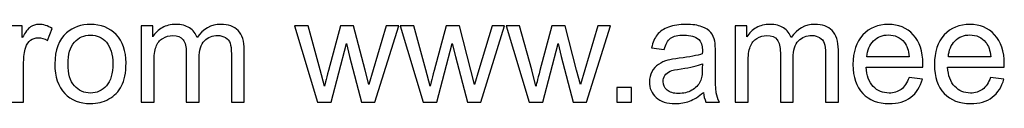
# Model space of a CAD drawing. Header units: millimetres. Extents: x -642 to 704, y -539 to 529.
# Tile 33 of 42: x 111.56 to 168.48, y -225.94 to -221.36. Entities that reach past the tile are written whole.
import ezdxf

# ---------------------------------------------------------------- set-up
doc = ezdxf.new("R2010")
doc.units = ezdxf.units.MM
doc.header["$MEASUREMENT"] = 0
doc.layers.add('Layer 1', color=7, linetype='Continuous')

msp = doc.modelspace()

# ---------------------------------------------------------------- linework, layer by layer
at = {"layer": 'Layer 1', "color": 250}
for points, knots in [([(111.0469, -225.8506), (111.0469, -225.8506), (111.0469, -221.4564), (111.0469, -221.4564), (111.0469, -221.4564), (111.0469, -221.4564), (111.7158, -221.4564), (111.7158, -221.4564), (111.7158, -221.4564), (111.7158, -221.4564), (111.7158, -222.1295), (111.7158, -222.1295), (111.7158, -222.1295), (111.8865, -221.8176), (112.0446, -221.6116), (112.1899, -221.5128), (112.1899, -221.5128), (112.3353, -221.4126), (112.4947, -221.3632), (112.6683, -221.3632), (112.6683, -221.3632), (112.9195, -221.3632), (113.1749, -221.4423), (113.4345, -221.5989), (113.4345, -221.5989), (113.4345, -221.5989), (113.1693, -222.2861), (113.1693, -222.2861), (113.1693, -222.2861), (112.9886, -222.1845), (112.808, -222.1337), (112.6274, -222.1337), (112.6274, -222.1337), (112.4651, -222.1337), (112.3198, -222.1831), (112.1914, -222.2805), (112.1914, -222.2805), (112.0629, -222.3778), (111.9712, -222.5133), (111.9162, -222.6869), (111.9162, -222.6869), (111.8329, -222.9508), (111.792, -223.24), (111.792, -223.5547), (111.792, -223.5547), (111.792, -223.5547), (111.792, -225.8506), (111.792, -225.8506), (111.792, -225.8506), (111.792, -225.8506), (111.0469, -225.8506), (111.0469, -225.8506)], [0, 0, 0, 0, 0.0714286, 0.0714286, 0.0714286, 0.0714286, 0.1428571, 0.1428571, 0.1428571, 0.1428571, 0.2142857, 0.2142857, 0.2142857, 0.2142857, 0.2857143, 0.2857143, 0.2857143, 0.2857143, 0.3571429, 0.3571429, 0.3571429, 0.3571429, 0.4285714, 0.4285714, 0.4285714, 0.4285714, 0.5, 0.5, 0.5, 0.5, 0.5714286, 0.5714286, 0.5714286, 0.5714286, 0.6428571, 0.6428571, 0.6428571, 0.6428571, 0.7142857, 0.7142857, 0.7142857, 0.7142857, 0.7857143, 0.7857143, 0.7857143, 0.7857143, 0.8571429, 0.8571429, 0.8571429, 0.8571429, 1, 1, 1, 1]), ([(113.5954, -223.6535), (113.5954, -222.8421), (113.8212, -222.241), (114.2741, -221.8501), (114.2741, -221.8501), (114.6509, -221.5255), (115.1124, -221.3632), (115.6556, -221.3632), (115.6556, -221.3632), (116.2582, -221.3632), (116.7521, -221.5608), (117.1359, -221.9559), (117.1359, -221.9559), (117.5183, -222.3496), (117.7102, -222.8957), (117.7102, -223.5914), (117.7102, -223.5914), (117.7102, -224.1558), (117.6256, -224.5989), (117.4562, -224.9221), (117.4562, -224.9221), (117.2869, -225.2452), (117.0399, -225.4964), (116.7154, -225.6756), (116.7154, -225.6756), (116.3922, -225.8548), (116.038, -225.9437), (115.6556, -225.9437), (115.6556, -225.9437), (115.0404, -225.9437), (114.5437, -225.7476), (114.1641, -225.3539), (114.1641, -225.3539), (113.7845, -224.9602), (113.5954, -224.3929), (113.5954, -223.6535)], [0, 0, 0, 0, 0.1, 0.1, 0.1, 0.1, 0.2, 0.2, 0.2, 0.2, 0.3, 0.3, 0.3, 0.3, 0.4, 0.4, 0.4, 0.4, 0.5, 0.5, 0.5, 0.5, 0.6, 0.6, 0.6, 0.6, 0.7, 0.7, 0.7, 0.7, 0.8, 0.8, 0.8, 0.8, 1, 1, 1, 1]), ([(118.5837, -225.8506), (118.5837, -225.8506), (118.5837, -221.4564), (118.5837, -221.4564), (118.5837, -221.4564), (118.5837, -221.4564), (119.2526, -221.4564), (119.2526, -221.4564), (119.2526, -221.4564), (119.2526, -221.4564), (119.2526, -222.0773), (119.2526, -222.0773), (119.2526, -222.0773), (119.3894, -221.8628), (119.5729, -221.6892), (119.8015, -221.5594), (119.8015, -221.5594), (120.0301, -221.4282), (120.2897, -221.3632), (120.5818, -221.3632), (120.5818, -221.3632), (120.9064, -221.3632), (121.1731, -221.431), (121.3805, -221.565), (121.3805, -221.565), (121.588, -221.7005), (121.7347, -221.8882), (121.8194, -222.1309), (121.8194, -222.1309), (122.1693, -221.6187), (122.6223, -221.3632), (123.1811, -221.3632), (123.1811, -221.3632), (123.6186, -221.3632), (123.9558, -221.4832), (124.1901, -221.7245), (124.1901, -221.7245), (124.4257, -221.9658), (124.5443, -222.3369), (124.5443, -222.8379), (124.5443, -222.8379), (124.5443, -222.8379), (124.5443, -225.8506), (124.5443, -225.8506), (124.5443, -225.8506), (124.5443, -225.8506), (123.7992, -225.8506), (123.7992, -225.8506), (123.7992, -225.8506), (123.7992, -225.8506), (123.7992, -223.0848), (123.7992, -223.0848), (123.7992, -223.0848), (123.7992, -222.7885), (123.7738, -222.574), (123.7258, -222.4428), (123.7258, -222.4428), (123.6778, -222.3115), (123.5903, -222.2071), (123.4619, -222.1267), (123.4619, -222.1267), (123.3349, -222.0462), (123.1854, -222.0067), (123.0146, -222.0067), (123.0146, -222.0067), (122.7042, -222.0067), (122.4473, -222.1097), (122.2427, -222.3143), (122.2427, -222.3143), (122.0381, -222.5204), (121.9365, -222.8492), (121.9365, -223.3007), (121.9365, -223.3007), (121.9365, -223.3007), (121.9365, -225.8506), (121.9365, -225.8506), (121.9365, -225.8506), (121.9365, -225.8506), (121.1914, -225.8506), (121.1914, -225.8506), (121.1914, -225.8506), (121.1914, -225.8506), (121.1914, -222.9987), (121.1914, -222.9987), (121.1914, -222.9987), (121.1914, -222.6685), (121.1308, -222.4202), (121.0094, -222.2551), (121.0094, -222.2551), (120.8881, -222.09), (120.6891, -222.0067), (120.4139, -222.0067), (120.4139, -222.0067), (120.2051, -222.0067), (120.0118, -222.0618), (119.834, -222.1718), (119.834, -222.1718), (119.6562, -222.2819), (119.5277, -222.4428), (119.4473, -222.6558), (119.4473, -222.6558), (119.3683, -222.8675), (119.3288, -223.1737), (119.3288, -223.5731), (119.3288, -223.5731), (119.3288, -223.5731), (119.3288, -225.8506), (119.3288, -225.8506), (119.3288, -225.8506), (119.3288, -225.8506), (118.5837, -225.8506), (118.5837, -225.8506)], [0, 0, 0, 0, 0.0344828, 0.0344828, 0.0344828, 0.0344828, 0.0689655, 0.0689655, 0.0689655, 0.0689655, 0.1034483, 0.1034483, 0.1034483, 0.1034483, 0.137931, 0.137931, 0.137931, 0.137931, 0.1724138, 0.1724138, 0.1724138, 0.1724138, 0.2068966, 0.2068966, 0.2068966, 0.2068966, 0.2413793, 0.2413793, 0.2413793, 0.2413793, 0.2758621, 0.2758621, 0.2758621, 0.2758621, 0.3103448, 0.3103448, 0.3103448, 0.3103448, 0.3448276, 0.3448276, 0.3448276, 0.3448276, 0.3793103, 0.3793103, 0.3793103, 0.3793103, 0.4137931, 0.4137931, 0.4137931, 0.4137931, 0.4482759, 0.4482759, 0.4482759, 0.4482759, 0.4827586, 0.4827586, 0.4827586, 0.4827586, 0.5172414, 0.5172414, 0.5172414, 0.5172414, 0.5517241, 0.5517241, 0.5517241, 0.5517241, 0.5862069, 0.5862069, 0.5862069, 0.5862069, 0.6206897, 0.6206897, 0.6206897, 0.6206897, 0.6551724, 0.6551724, 0.6551724, 0.6551724, 0.6896552, 0.6896552, 0.6896552, 0.6896552, 0.7241379, 0.7241379, 0.7241379, 0.7241379, 0.7586207, 0.7586207, 0.7586207, 0.7586207, 0.7931034, 0.7931034, 0.7931034, 0.7931034, 0.8275862, 0.8275862, 0.8275862, 0.8275862, 0.862069, 0.862069, 0.862069, 0.862069, 0.8965517, 0.8965517, 0.8965517, 0.8965517, 0.9310345, 0.9310345, 0.9310345, 0.9310345, 1, 1, 1, 1]), ([(151.0874, -225.3003), (150.8108, -225.5359), (150.5441, -225.701), (150.2887, -225.7984), (150.2887, -225.7984), (150.0333, -225.8958), (149.7596, -225.9437), (149.466, -225.9437), (149.466, -225.9437), (148.9834, -225.9437), (148.6123, -225.8266), (148.3527, -225.591), (148.3527, -225.591), (148.093, -225.3567), (147.9632, -225.0561), (147.9632, -224.6907), (147.9632, -224.6907), (147.9632, -224.4762), (148.0126, -224.28), (148.11, -224.1022), (148.11, -224.1022), (148.2087, -223.9244), (148.3371, -223.7833), (148.4952, -223.6761), (148.4952, -223.6761), (148.6546, -223.5688), (148.8324, -223.487), (149.0314, -223.4319), (149.0314, -223.4319), (149.1782, -223.3938), (149.3997, -223.3572), (149.6946, -223.3205), (149.6946, -223.3205), (150.2958, -223.2499), (150.7403, -223.1638), (151.0239, -223.0651), (151.0239, -223.0651), (151.0267, -222.9635), (151.0281, -222.8985), (151.0281, -222.8717), (151.0281, -222.8717), (151.0281, -222.5698), (150.9576, -222.3567), (150.8165, -222.2325), (150.8165, -222.2325), (150.626, -222.0646), (150.3423, -221.9813), (149.967, -221.9813), (149.967, -221.9813), (149.6156, -221.9813), (149.356, -222.0434), (149.1895, -222.1662), (149.1895, -222.1662), (149.0215, -222.2889), (148.8988, -222.5063), (148.8183, -222.8195), (148.8183, -222.8195), (148.8183, -222.8195), (148.0902, -222.7179), (148.0902, -222.7179), (148.0902, -222.7179), (148.1565, -222.4061), (148.2652, -222.1535), (148.4176, -221.9616), (148.4176, -221.9616), (148.57, -221.7697), (148.7901, -221.6229), (149.078, -221.5185), (149.078, -221.5185), (149.3644, -221.4155), (149.6989, -221.3632), (150.0771, -221.3632), (150.0771, -221.3632), (150.4524, -221.3632), (150.7586, -221.407), (150.9943, -221.4959), (150.9943, -221.4959), (151.2285, -221.5848), (151.4021, -221.6949), (151.5122, -221.8289), (151.5122, -221.8289), (151.6222, -221.963), (151.6998, -222.1323), (151.745, -222.3369), (151.745, -222.3369), (151.769, -222.4639), (151.7817, -222.6925), (151.7817, -223.0213), (151.7817, -223.0213), (151.7817, -223.0213), (151.7817, -224.0091), (151.7817, -224.0091), (151.7817, -224.0091), (151.7817, -224.6991), (151.7972, -225.1352), (151.8282, -225.32), (151.8282, -225.32), (151.8579, -225.5049), (151.92, -225.6813), (152.0103, -225.8506), (152.0103, -225.8506), (152.0103, -225.8506), (151.2313, -225.8506), (151.2313, -225.8506), (151.2313, -225.8506), (151.1566, -225.694), (151.1086, -225.5105), (151.0874, -225.3003)], [0, 0, 0, 0, 0.0357143, 0.0357143, 0.0357143, 0.0357143, 0.0714286, 0.0714286, 0.0714286, 0.0714286, 0.1071429, 0.1071429, 0.1071429, 0.1071429, 0.1428571, 0.1428571, 0.1428571, 0.1428571, 0.1785714, 0.1785714, 0.1785714, 0.1785714, 0.2142857, 0.2142857, 0.2142857, 0.2142857, 0.25, 0.25, 0.25, 0.25, 0.2857143, 0.2857143, 0.2857143, 0.2857143, 0.3214286, 0.3214286, 0.3214286, 0.3214286, 0.3571429, 0.3571429, 0.3571429, 0.3571429, 0.3928571, 0.3928571, 0.3928571, 0.3928571, 0.4285714, 0.4285714, 0.4285714, 0.4285714, 0.4642857, 0.4642857, 0.4642857, 0.4642857, 0.5, 0.5, 0.5, 0.5, 0.5357143, 0.5357143, 0.5357143, 0.5357143, 0.5714286, 0.5714286, 0.5714286, 0.5714286, 0.6071429, 0.6071429, 0.6071429, 0.6071429, 0.6428571, 0.6428571, 0.6428571, 0.6428571, 0.6785714, 0.6785714, 0.6785714, 0.6785714, 0.7142857, 0.7142857, 0.7142857, 0.7142857, 0.75, 0.75, 0.75, 0.75, 0.7857143, 0.7857143, 0.7857143, 0.7857143, 0.8214286, 0.8214286, 0.8214286, 0.8214286, 0.8571429, 0.8571429, 0.8571429, 0.8571429, 0.8928571, 0.8928571, 0.8928571, 0.8928571, 0.9285714, 0.9285714, 0.9285714, 0.9285714, 1, 1, 1, 1]), ([(152.9261, -225.8506), (152.9261, -225.8506), (152.9261, -221.4564), (152.9261, -221.4564), (152.9261, -221.4564), (152.9261, -221.4564), (153.595, -221.4564), (153.595, -221.4564), (153.595, -221.4564), (153.595, -221.4564), (153.595, -222.0773), (153.595, -222.0773), (153.595, -222.0773), (153.7318, -221.8628), (153.9153, -221.6892), (154.1439, -221.5594), (154.1439, -221.5594), (154.3725, -221.4282), (154.6321, -221.3632), (154.9242, -221.3632), (154.9242, -221.3632), (155.2488, -221.3632), (155.5155, -221.431), (155.7229, -221.565), (155.7229, -221.565), (155.9304, -221.7005), (156.0771, -221.8882), (156.1618, -222.1309), (156.1618, -222.1309), (156.5117, -221.6187), (156.9647, -221.3632), (157.5235, -221.3632), (157.5235, -221.3632), (157.961, -221.3632), (158.2982, -221.4832), (158.5325, -221.7245), (158.5325, -221.7245), (158.7681, -221.9658), (158.8867, -222.3369), (158.8867, -222.8379), (158.8867, -222.8379), (158.8867, -222.8379), (158.8867, -225.8506), (158.8867, -225.8506), (158.8867, -225.8506), (158.8867, -225.8506), (158.1416, -225.8506), (158.1416, -225.8506), (158.1416, -225.8506), (158.1416, -225.8506), (158.1416, -223.0848), (158.1416, -223.0848), (158.1416, -223.0848), (158.1416, -222.7885), (158.1162, -222.574), (158.0682, -222.4428), (158.0682, -222.4428), (158.0202, -222.3115), (157.9327, -222.2071), (157.8043, -222.1267), (157.8043, -222.1267), (157.6773, -222.0462), (157.5278, -222.0067), (157.357, -222.0067), (157.357, -222.0067), (157.0466, -222.0067), (156.7897, -222.1097), (156.5851, -222.3143), (156.5851, -222.3143), (156.3805, -222.5204), (156.2789, -222.8492), (156.2789, -223.3007), (156.2789, -223.3007), (156.2789, -223.3007), (156.2789, -225.8506), (156.2789, -225.8506), (156.2789, -225.8506), (156.2789, -225.8506), (155.5338, -225.8506), (155.5338, -225.8506), (155.5338, -225.8506), (155.5338, -225.8506), (155.5338, -222.9987), (155.5338, -222.9987), (155.5338, -222.9987), (155.5338, -222.6685), (155.4732, -222.4202), (155.3518, -222.2551), (155.3518, -222.2551), (155.2305, -222.09), (155.0315, -222.0067), (154.7563, -222.0067), (154.7563, -222.0067), (154.5475, -222.0067), (154.3542, -222.0618), (154.1764, -222.1718), (154.1764, -222.1718), (153.9986, -222.2819), (153.8701, -222.4428), (153.7897, -222.6558), (153.7897, -222.6558), (153.7107, -222.8675), (153.6712, -223.1737), (153.6712, -223.5731), (153.6712, -223.5731), (153.6712, -223.5731), (153.6712, -225.8506), (153.6712, -225.8506), (153.6712, -225.8506), (153.6712, -225.8506), (152.9261, -225.8506), (152.9261, -225.8506)], [0, 0, 0, 0, 0.0344828, 0.0344828, 0.0344828, 0.0344828, 0.0689655, 0.0689655, 0.0689655, 0.0689655, 0.1034483, 0.1034483, 0.1034483, 0.1034483, 0.137931, 0.137931, 0.137931, 0.137931, 0.1724138, 0.1724138, 0.1724138, 0.1724138, 0.2068966, 0.2068966, 0.2068966, 0.2068966, 0.2413793, 0.2413793, 0.2413793, 0.2413793, 0.2758621, 0.2758621, 0.2758621, 0.2758621, 0.3103448, 0.3103448, 0.3103448, 0.3103448, 0.3448276, 0.3448276, 0.3448276, 0.3448276, 0.3793103, 0.3793103, 0.3793103, 0.3793103, 0.4137931, 0.4137931, 0.4137931, 0.4137931, 0.4482759, 0.4482759, 0.4482759, 0.4482759, 0.4827586, 0.4827586, 0.4827586, 0.4827586, 0.5172414, 0.5172414, 0.5172414, 0.5172414, 0.5517241, 0.5517241, 0.5517241, 0.5517241, 0.5862069, 0.5862069, 0.5862069, 0.5862069, 0.6206897, 0.6206897, 0.6206897, 0.6206897, 0.6551724, 0.6551724, 0.6551724, 0.6551724, 0.6896552, 0.6896552, 0.6896552, 0.6896552, 0.7241379, 0.7241379, 0.7241379, 0.7241379, 0.7586207, 0.7586207, 0.7586207, 0.7586207, 0.7931034, 0.7931034, 0.7931034, 0.7931034, 0.8275862, 0.8275862, 0.8275862, 0.8275862, 0.862069, 0.862069, 0.862069, 0.862069, 0.8965517, 0.8965517, 0.8965517, 0.8965517, 0.9310345, 0.9310345, 0.9310345, 0.9310345, 1, 1, 1, 1]), ([(162.9761, -224.4282), (162.9761, -224.4282), (163.7466, -224.5298), (163.7466, -224.5298), (163.7466, -224.5298), (163.6266, -224.9771), (163.4023, -225.3257), (163.0749, -225.5726), (163.0749, -225.5726), (162.7475, -225.8196), (162.3298, -225.9437), (161.8204, -225.9437), (161.8204, -225.9437), (161.1798, -225.9437), (160.6718, -225.7462), (160.2964, -225.3511), (160.2964, -225.3511), (159.921, -224.9574), (159.7334, -224.4028), (159.7334, -223.6902), (159.7334, -223.6902), (159.7334, -222.9536), (159.9225, -222.3807), (160.302, -221.9743), (160.302, -221.9743), (160.6816, -221.5664), (161.1741, -221.3632), (161.7795, -221.3632), (161.7795, -221.3632), (162.3651, -221.3632), (162.8435, -221.5622), (163.2146, -221.9616), (163.2146, -221.9616), (163.5857, -222.3609), (163.772, -222.9225), (163.772, -223.6464), (163.772, -223.6464), (163.772, -223.6902), (163.7706, -223.7565), (163.7678, -223.844), (163.7678, -223.844), (163.7678, -223.844), (160.4954, -223.844), (160.4954, -223.844), (160.4954, -223.844), (160.5236, -224.3252), (160.6591, -224.6949), (160.9046, -224.9503), (160.9046, -224.9503), (161.1487, -225.2057), (161.4549, -225.3341), (161.8204, -225.3341), (161.8204, -225.3341), (162.0928, -225.3341), (162.3256, -225.2622), (162.5175, -225.1182), (162.5175, -225.1182), (162.7108, -224.9743), (162.8632, -224.7443), (162.9761, -224.4282)], [0, 0, 0, 0, 0.0625, 0.0625, 0.0625, 0.0625, 0.125, 0.125, 0.125, 0.125, 0.1875, 0.1875, 0.1875, 0.1875, 0.25, 0.25, 0.25, 0.25, 0.3125, 0.3125, 0.3125, 0.3125, 0.375, 0.375, 0.375, 0.375, 0.4375, 0.4375, 0.4375, 0.4375, 0.5, 0.5, 0.5, 0.5, 0.5625, 0.5625, 0.5625, 0.5625, 0.625, 0.625, 0.625, 0.625, 0.6875, 0.6875, 0.6875, 0.6875, 0.75, 0.75, 0.75, 0.75, 0.8125, 0.8125, 0.8125, 0.8125, 0.875, 0.875, 0.875, 0.875, 1, 1, 1, 1]), ([(167.685, -224.4282), (167.685, -224.4282), (168.4555, -224.5298), (168.4555, -224.5298), (168.4555, -224.5298), (168.3355, -224.9771), (168.1112, -225.3257), (167.7838, -225.5726), (167.7838, -225.5726), (167.4564, -225.8196), (167.0387, -225.9437), (166.5293, -225.9437), (166.5293, -225.9437), (165.8887, -225.9437), (165.3807, -225.7462), (165.0053, -225.3511), (165.0053, -225.3511), (164.6299, -224.9574), (164.4423, -224.4028), (164.4423, -223.6902), (164.4423, -223.6902), (164.4423, -222.9536), (164.6314, -222.3807), (165.0109, -221.9743), (165.0109, -221.9743), (165.3905, -221.5664), (165.883, -221.3632), (166.4884, -221.3632), (166.4884, -221.3632), (167.074, -221.3632), (167.5524, -221.5622), (167.9235, -221.9616), (167.9235, -221.9616), (168.2946, -222.3609), (168.4809, -222.9225), (168.4809, -223.6464), (168.4809, -223.6464), (168.4809, -223.6902), (168.4795, -223.7565), (168.4767, -223.844), (168.4767, -223.844), (168.4767, -223.844), (165.2043, -223.844), (165.2043, -223.844), (165.2043, -223.844), (165.2325, -224.3252), (165.368, -224.6949), (165.6135, -224.9503), (165.6135, -224.9503), (165.8576, -225.2057), (166.1638, -225.3341), (166.5293, -225.3341), (166.5293, -225.3341), (166.8017, -225.3341), (167.0345, -225.2622), (167.2264, -225.1182), (167.2264, -225.1182), (167.4197, -224.9743), (167.5721, -224.7443), (167.685, -224.4282)], [0, 0, 0, 0, 0.0625, 0.0625, 0.0625, 0.0625, 0.125, 0.125, 0.125, 0.125, 0.1875, 0.1875, 0.1875, 0.1875, 0.25, 0.25, 0.25, 0.25, 0.3125, 0.3125, 0.3125, 0.3125, 0.375, 0.375, 0.375, 0.375, 0.4375, 0.4375, 0.4375, 0.4375, 0.5, 0.5, 0.5, 0.5, 0.5625, 0.5625, 0.5625, 0.5625, 0.625, 0.625, 0.625, 0.625, 0.6875, 0.6875, 0.6875, 0.6875, 0.75, 0.75, 0.75, 0.75, 0.8125, 0.8125, 0.8125, 0.8125, 0.875, 0.875, 0.875, 0.875, 1, 1, 1, 1]), ([(128.779, -225.8506), (128.779, -225.8506), (127.4512, -221.4564), (127.4512, -221.4564), (127.4512, -221.4564), (127.4512, -221.4564), (128.2301, -221.4564), (128.2301, -221.4564), (128.2301, -221.4564), (128.2301, -221.4564), (128.9314, -223.9922), (128.9314, -223.9922), (128.9314, -223.9922), (128.9314, -223.9922), (129.1798, -224.9362), (129.1798, -224.9362), (129.1798, -224.9362), (129.1897, -224.8896), (129.2659, -224.5877), (129.407, -224.0303), (129.407, -224.0303), (129.407, -224.0303), (130.1027, -221.4564), (130.1027, -221.4564), (130.1027, -221.4564), (130.1027, -221.4564), (130.8661, -221.4564), (130.8661, -221.4564), (130.8661, -221.4564), (130.8661, -221.4564), (131.5279, -224.0077), (131.5279, -224.0077), (131.5279, -224.0077), (131.5279, -224.0077), (131.7438, -224.8445), (131.7438, -224.8445), (131.7438, -224.8445), (131.7438, -224.8445), (131.9964, -223.9964), (131.9964, -223.9964), (131.9964, -223.9964), (131.9964, -223.9964), (132.7556, -221.4564), (132.7556, -221.4564), (132.7556, -221.4564), (132.7556, -221.4564), (133.4795, -221.4564), (133.4795, -221.4564), (133.4795, -221.4564), (133.4795, -221.4564), (132.1008, -225.8506), (132.1008, -225.8506), (132.1008, -225.8506), (132.1008, -225.8506), (131.3303, -225.8506), (131.3303, -225.8506), (131.3303, -225.8506), (131.3303, -225.8506), (130.6332, -223.2217), (130.6332, -223.2217), (130.6332, -223.2217), (130.6332, -223.2217), (130.4568, -222.4696), (130.4568, -222.4696), (130.4568, -222.4696), (130.4568, -222.4696), (129.5678, -225.8506), (129.5678, -225.8506), (129.5678, -225.8506), (129.5678, -225.8506), (128.779, -225.8506), (128.779, -225.8506)], [0, 0, 0, 0, 0.0526316, 0.0526316, 0.0526316, 0.0526316, 0.1052632, 0.1052632, 0.1052632, 0.1052632, 0.1578947, 0.1578947, 0.1578947, 0.1578947, 0.2105263, 0.2105263, 0.2105263, 0.2105263, 0.2631579, 0.2631579, 0.2631579, 0.2631579, 0.3157895, 0.3157895, 0.3157895, 0.3157895, 0.3684211, 0.3684211, 0.3684211, 0.3684211, 0.4210526, 0.4210526, 0.4210526, 0.4210526, 0.4736842, 0.4736842, 0.4736842, 0.4736842, 0.5263158, 0.5263158, 0.5263158, 0.5263158, 0.5789474, 0.5789474, 0.5789474, 0.5789474, 0.6315789, 0.6315789, 0.6315789, 0.6315789, 0.6842105, 0.6842105, 0.6842105, 0.6842105, 0.7368421, 0.7368421, 0.7368421, 0.7368421, 0.7894737, 0.7894737, 0.7894737, 0.7894737, 0.8421053, 0.8421053, 0.8421053, 0.8421053, 0.8947368, 0.8947368, 0.8947368, 0.8947368, 1, 1, 1, 1]), ([(134.8934, -225.8506), (134.8934, -225.8506), (133.5656, -221.4564), (133.5656, -221.4564), (133.5656, -221.4564), (133.5656, -221.4564), (134.3445, -221.4564), (134.3445, -221.4564), (134.3445, -221.4564), (134.3445, -221.4564), (135.0458, -223.9922), (135.0458, -223.9922), (135.0458, -223.9922), (135.0458, -223.9922), (135.2942, -224.9362), (135.2942, -224.9362), (135.2942, -224.9362), (135.3041, -224.8896), (135.3803, -224.5877), (135.5214, -224.0303), (135.5214, -224.0303), (135.5214, -224.0303), (136.2171, -221.4564), (136.2171, -221.4564), (136.2171, -221.4564), (136.2171, -221.4564), (136.9805, -221.4564), (136.9805, -221.4564), (136.9805, -221.4564), (136.9805, -221.4564), (137.6423, -224.0077), (137.6423, -224.0077), (137.6423, -224.0077), (137.6423, -224.0077), (137.8582, -224.8445), (137.8582, -224.8445), (137.8582, -224.8445), (137.8582, -224.8445), (138.1108, -223.9964), (138.1108, -223.9964), (138.1108, -223.9964), (138.1108, -223.9964), (138.87, -221.4564), (138.87, -221.4564), (138.87, -221.4564), (138.87, -221.4564), (139.5939, -221.4564), (139.5939, -221.4564), (139.5939, -221.4564), (139.5939, -221.4564), (138.2152, -225.8506), (138.2152, -225.8506), (138.2152, -225.8506), (138.2152, -225.8506), (137.4447, -225.8506), (137.4447, -225.8506), (137.4447, -225.8506), (137.4447, -225.8506), (136.7476, -223.2217), (136.7476, -223.2217), (136.7476, -223.2217), (136.7476, -223.2217), (136.5712, -222.4696), (136.5712, -222.4696), (136.5712, -222.4696), (136.5712, -222.4696), (135.6822, -225.8506), (135.6822, -225.8506), (135.6822, -225.8506), (135.6822, -225.8506), (134.8934, -225.8506), (134.8934, -225.8506)], [0, 0, 0, 0, 0.0526316, 0.0526316, 0.0526316, 0.0526316, 0.1052632, 0.1052632, 0.1052632, 0.1052632, 0.1578947, 0.1578947, 0.1578947, 0.1578947, 0.2105263, 0.2105263, 0.2105263, 0.2105263, 0.2631579, 0.2631579, 0.2631579, 0.2631579, 0.3157895, 0.3157895, 0.3157895, 0.3157895, 0.3684211, 0.3684211, 0.3684211, 0.3684211, 0.4210526, 0.4210526, 0.4210526, 0.4210526, 0.4736842, 0.4736842, 0.4736842, 0.4736842, 0.5263158, 0.5263158, 0.5263158, 0.5263158, 0.5789474, 0.5789474, 0.5789474, 0.5789474, 0.6315789, 0.6315789, 0.6315789, 0.6315789, 0.6842105, 0.6842105, 0.6842105, 0.6842105, 0.7368421, 0.7368421, 0.7368421, 0.7368421, 0.7894737, 0.7894737, 0.7894737, 0.7894737, 0.8421053, 0.8421053, 0.8421053, 0.8421053, 0.8947368, 0.8947368, 0.8947368, 0.8947368, 1, 1, 1, 1]), ([(141.0078, -225.8506), (141.0078, -225.8506), (139.68, -221.4564), (139.68, -221.4564), (139.68, -221.4564), (139.68, -221.4564), (140.4589, -221.4564), (140.4589, -221.4564), (140.4589, -221.4564), (140.4589, -221.4564), (141.1602, -223.9922), (141.1602, -223.9922), (141.1602, -223.9922), (141.1602, -223.9922), (141.4086, -224.9362), (141.4086, -224.9362), (141.4086, -224.9362), (141.4185, -224.8896), (141.4947, -224.5877), (141.6358, -224.0303), (141.6358, -224.0303), (141.6358, -224.0303), (142.3315, -221.4564), (142.3315, -221.4564), (142.3315, -221.4564), (142.3315, -221.4564), (143.0949, -221.4564), (143.0949, -221.4564), (143.0949, -221.4564), (143.0949, -221.4564), (143.7567, -224.0077), (143.7567, -224.0077), (143.7567, -224.0077), (143.7567, -224.0077), (143.9726, -224.8445), (143.9726, -224.8445), (143.9726, -224.8445), (143.9726, -224.8445), (144.2252, -223.9964), (144.2252, -223.9964), (144.2252, -223.9964), (144.2252, -223.9964), (144.9844, -221.4564), (144.9844, -221.4564), (144.9844, -221.4564), (144.9844, -221.4564), (145.7083, -221.4564), (145.7083, -221.4564), (145.7083, -221.4564), (145.7083, -221.4564), (144.3296, -225.8506), (144.3296, -225.8506), (144.3296, -225.8506), (144.3296, -225.8506), (143.5591, -225.8506), (143.5591, -225.8506), (143.5591, -225.8506), (143.5591, -225.8506), (142.862, -223.2217), (142.862, -223.2217), (142.862, -223.2217), (142.862, -223.2217), (142.6856, -222.4696), (142.6856, -222.4696), (142.6856, -222.4696), (142.6856, -222.4696), (141.7966, -225.8506), (141.7966, -225.8506), (141.7966, -225.8506), (141.7966, -225.8506), (141.0078, -225.8506), (141.0078, -225.8506)], [0, 0, 0, 0, 0.0526316, 0.0526316, 0.0526316, 0.0526316, 0.1052632, 0.1052632, 0.1052632, 0.1052632, 0.1578947, 0.1578947, 0.1578947, 0.1578947, 0.2105263, 0.2105263, 0.2105263, 0.2105263, 0.2631579, 0.2631579, 0.2631579, 0.2631579, 0.3157895, 0.3157895, 0.3157895, 0.3157895, 0.3684211, 0.3684211, 0.3684211, 0.3684211, 0.4210526, 0.4210526, 0.4210526, 0.4210526, 0.4736842, 0.4736842, 0.4736842, 0.4736842, 0.5263158, 0.5263158, 0.5263158, 0.5263158, 0.5789474, 0.5789474, 0.5789474, 0.5789474, 0.6315789, 0.6315789, 0.6315789, 0.6315789, 0.6842105, 0.6842105, 0.6842105, 0.6842105, 0.7368421, 0.7368421, 0.7368421, 0.7368421, 0.7894737, 0.7894737, 0.7894737, 0.7894737, 0.8421053, 0.8421053, 0.8421053, 0.8421053, 0.8947368, 0.8947368, 0.8947368, 0.8947368, 1, 1, 1, 1]), ([(160.5377, -223.2344), (160.5377, -223.2344), (162.9846, -223.2344), (162.9846, -223.2344), (162.9846, -223.2344), (162.9521, -222.8647), (162.8576, -222.5881), (162.7038, -222.4032), (162.7038, -222.4032), (162.4681, -222.1168), (162.1605, -221.9729), (161.7837, -221.9729), (161.7837, -221.9729), (161.4422, -221.9729), (161.1558, -222.0872), (160.9229, -222.3158), (160.9229, -222.3158), (160.6915, -222.5444), (160.5631, -222.8506), (160.5377, -223.2344)], [0, 0, 0, 0, 0.1666667, 0.1666667, 0.1666667, 0.1666667, 0.3333333, 0.3333333, 0.3333333, 0.3333333, 0.5, 0.5, 0.5, 0.5, 0.6666667, 0.6666667, 0.6666667, 0.6666667, 1, 1, 1, 1]), ([(165.2466, -223.2344), (165.2466, -223.2344), (167.6935, -223.2344), (167.6935, -223.2344), (167.6935, -223.2344), (167.661, -222.8647), (167.5665, -222.5881), (167.4127, -222.4032), (167.4127, -222.4032), (167.177, -222.1168), (166.8694, -221.9729), (166.4926, -221.9729), (166.4926, -221.9729), (166.1511, -221.9729), (165.8647, -222.0872), (165.6318, -222.3158), (165.6318, -222.3158), (165.4004, -222.5444), (165.272, -222.8506), (165.2466, -223.2344)], [0, 0, 0, 0, 0.1666667, 0.1666667, 0.1666667, 0.1666667, 0.3333333, 0.3333333, 0.3333333, 0.3333333, 0.5, 0.5, 0.5, 0.5, 0.6666667, 0.6666667, 0.6666667, 0.6666667, 1, 1, 1, 1]), ([(114.3574, -223.6549), (114.3574, -224.2165), (114.4802, -224.637), (114.7257, -224.915), (114.7257, -224.915), (114.9727, -225.1944), (115.2817, -225.3341), (115.6556, -225.3341), (115.6556, -225.3341), (116.0253, -225.3341), (116.333, -225.1944), (116.5799, -224.9136), (116.5799, -224.9136), (116.8254, -224.6328), (116.9482, -224.2052), (116.9482, -223.6309), (116.9482, -223.6309), (116.9482, -223.089), (116.824, -222.6784), (116.5771, -222.4004), (116.5771, -222.4004), (116.3301, -222.121), (116.0225, -221.9813), (115.6556, -221.9813), (115.6556, -221.9813), (115.2817, -221.9813), (114.9727, -222.1196), (114.7257, -222.3976), (114.7257, -222.3976), (114.4802, -222.6756), (114.3574, -223.0947), (114.3574, -223.6549)], [0, 0, 0, 0, 0.1111111, 0.1111111, 0.1111111, 0.1111111, 0.2222222, 0.2222222, 0.2222222, 0.2222222, 0.3333333, 0.3333333, 0.3333333, 0.3333333, 0.4444444, 0.4444444, 0.4444444, 0.4444444, 0.5555556, 0.5555556, 0.5555556, 0.5555556, 0.6666667, 0.6666667, 0.6666667, 0.6666667, 0.7777778, 0.7777778, 0.7777778, 0.7777778, 1, 1, 1, 1]), ([(151.0281, -223.6493), (150.7572, -223.7593), (150.3508, -223.8525), (149.8089, -223.9287), (149.8089, -223.9287), (149.5013, -223.9724), (149.284, -224.0218), (149.157, -224.0768), (149.157, -224.0768), (149.03, -224.1319), (148.9326, -224.2123), (148.8635, -224.3167), (148.8635, -224.3167), (148.7943, -224.4225), (148.7591, -224.5397), (148.7591, -224.6695), (148.7591, -224.6695), (148.7591, -224.8656), (148.8339, -225.0307), (148.9848, -225.162), (148.9848, -225.162), (149.1358, -225.2932), (149.356, -225.3595), (149.6453, -225.3595), (149.6453, -225.3595), (149.9317, -225.3595), (150.1871, -225.2974), (150.4115, -225.1719), (150.4115, -225.1719), (150.6344, -225.0477), (150.7995, -224.8769), (150.904, -224.661), (150.904, -224.661), (150.9844, -224.4931), (151.0239, -224.2462), (151.0239, -223.9202), (151.0239, -223.9202), (151.0239, -223.9202), (151.0281, -223.6493), (151.0281, -223.6493)], [0, 0, 0, 0, 0.0909091, 0.0909091, 0.0909091, 0.0909091, 0.1818182, 0.1818182, 0.1818182, 0.1818182, 0.2727273, 0.2727273, 0.2727273, 0.2727273, 0.3636364, 0.3636364, 0.3636364, 0.3636364, 0.4545455, 0.4545455, 0.4545455, 0.4545455, 0.5454545, 0.5454545, 0.5454545, 0.5454545, 0.6363636, 0.6363636, 0.6363636, 0.6363636, 0.7272727, 0.7272727, 0.7272727, 0.7272727, 0.8181818, 0.8181818, 0.8181818, 0.8181818, 1, 1, 1, 1]), ([(146.0766, -225.8506), (146.0766, -225.8506), (146.0766, -225.0039), (146.0766, -225.0039), (146.0766, -225.0039), (146.0766, -225.0039), (146.9232, -225.0039), (146.9232, -225.0039), (146.9232, -225.0039), (146.9232, -225.0039), (146.9232, -225.8506), (146.9232, -225.8506), (146.9232, -225.8506), (146.9232, -225.8506), (146.0766, -225.8506), (146.0766, -225.8506)], [0, 0, 0, 0, 0.2, 0.2, 0.2, 0.2, 0.4, 0.4, 0.4, 0.4, 0.6, 0.6, 0.6, 0.6, 1, 1, 1, 1])]:
    msp.add_open_spline(points, degree=3, knots=knots, dxfattribs=at)

doc.saveas('drawing.dxf')
